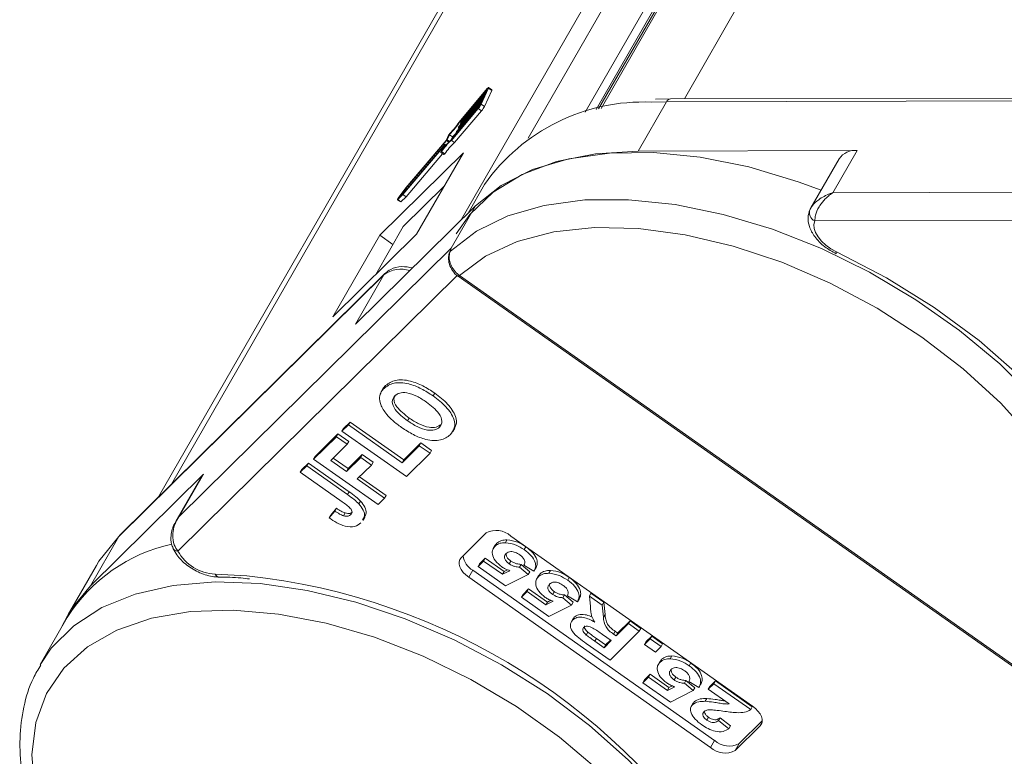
# Model space of a CAD drawing. Header units: millimetres. Extents: x 2517 to 3439, y -761 to -109.
# Tile 24 of 49: x 3014 to 3054, y -213 to -184. Entities that reach past the tile are written whole.
import ezdxf

# ---------------------------------------------------------------- set-up
doc = ezdxf.new("R2010")
doc.units = ezdxf.units.MM

msp = doc.modelspace()

# ---------------------------------------------------------------- linework, layer by layer
at = {"color": 7, "linetype": 'Continuous', "lineweight": 15}
for p, q in [((3041.215, -186.934), (3057.231, -159.056)), ((3053.818, -159.551), (3037.866, -187.317)), ((3053.665, -159.665), (3037.767, -187.338)), ((3051.464, -163.337), (3037.661, -187.362)), ((3032.235, -191.809), (3048.204, -164.016)), ((3049.003, -164.03), (3034.937, -188.513)), ((3037.229, -187.474), (3050.325, -164.679)), ((3020.58, -202.445), (3035.515, -176.45)), ((3034.636, -177.589), (3020.061, -202.958)), ((3033.263, -186.577), (3032.197, -187.839)), ((3033.287, -186.523), (3032.204, -187.806)), ((3033.042, -187.147), (3033.333, -186.506)), ((3033.171, -187.238), (3033.463, -186.598)), ((3033.23, -186.678), (3033.278, -186.571)), ((3033.263, -186.577), (3033.273, -186.583)), ((3033.333, -186.506), (3033.463, -186.598)), ((3033.469, -186.569), (3033.339, -186.478)), ((3033.121, -186.918), (3032.13, -188.09)), ((3032.154, -188.037), (3033.145, -186.864)), ((3033.206, -186.731), (3032.215, -187.904)), ((3032.239, -187.85), (3033.23, -186.678)), ((3033.06, -187.051), (3033.121, -186.918)), ((3033.145, -186.864), (3033.206, -186.731)), ((3040.656, -186.935), (3040.054, -186.954)), ((3061.35, -186.889), (3040.656, -186.935)), ((3031.84, -188.606), (3032.923, -187.324)), ((3031.881, -188.533), (3032.948, -187.27)), ((3033.036, -187.105), (3032.045, -188.277)), ((3032.069, -188.224), (3033.06, -187.051)), ((3032.923, -187.324), (3033.053, -187.415)), ((3032.987, -187.211), (3033.036, -187.105)), ((3033.042, -187.147), (3033.171, -187.238)), ((3039.354, -189.035), (3040.493, -187.052)), ((3039.884, -187.066), (3040.493, -187.052)), ((3040.493, -187.052), (3061.187, -187.006)), ((3031.969, -188.698), (3033.053, -187.415)), ((3032.121, -188.098), (3032.156, -188.122)), ((3032.123, -188.093), (3032.135, -188.066)), ((3032.13, -188.09), (3032.163, -188.113)), ((3032.197, -187.839), (3032.23, -187.863)), ((3032.206, -187.911), (3032.24, -187.935)), ((3032.207, -187.906), (3032.22, -187.88)), ((3032.215, -187.904), (3032.248, -187.927)), ((3031.725, -188.401), (3031.631, -188.608)), ((3031.761, -188.377), (3031.667, -188.583)), ((3031.667, -188.583), (3031.759, -188.648)), ((3031.761, -188.377), (3031.891, -188.468)), ((3031.891, -188.468), (3031.849, -188.559)), ((3032.037, -188.285), (3032.071, -188.309)), ((3032.038, -188.28), (3032.05, -188.253)), ((3032.045, -188.277), (3032.078, -188.3)), ((3029.893, -190.788), (3031.496, -188.891)), ((3029.928, -190.721), (3031.575, -188.772)), ((3031.647, -188.612), (3030.001, -190.561)), ((3031.631, -188.608), (3030.014, -190.521)), ((3031.503, -188.888), (3031.416, -189.081)), ((3031.582, -188.77), (3031.488, -188.976)), ((3031.496, -188.891), (3031.501, -188.894)), ((3031.582, -188.77), (3031.626, -188.801)), ((3031.629, -188.797), (3031.583, -188.765)), ((3031.647, -188.612), (3031.735, -188.674)), ((3031.84, -188.606), (3031.969, -188.698)), ((3032.326, -189.104), (3028.958, -192.429)), ((3030.023, -190.879), (3031.489, -189.143)), ((3030.439, -192.389), (3032.326, -189.104)), ((3031.413, -189.09), (3031.543, -189.182)), ((3031.444, -189.059), (3031.573, -189.15)), ((3039.354, -189.035), (3048.172, -189.015)), ((3047.44, -189.348), (3046.305, -191.324)), ((3047.196, -190.714), (3048.172, -189.015)), ((3030.014, -190.521), (3029.703, -190.94)), ((3030.001, -190.561), (3029.772, -190.87)), ((3031.549, -190.456), (3029.907, -192.077)), ((3030.001, -190.561), (3030.04, -190.589)), ((3033.176, -190.382), (3032.514, -191.535)), ((3029.68, -190.99), (3029.893, -190.788)), ((3029.772, -190.87), (3029.928, -190.721)), ((3029.81, -191.081), (3030.023, -190.879)), ((3029.893, -190.788), (3030.023, -190.879)), ((3068.424, -190.667), (3047.196, -190.714)), ((3032.81, -191.242), (3027.988, -196.003)), ((3029.673, -190.994), (3029.802, -191.085)), ((3029.68, -190.99), (3029.81, -191.081)), ((3031.834, -192.941), (3032.81, -191.242)), ((3029.907, -192.077), (3028.797, -194.01)), ((3046.468, -191.847), (3068.352, -191.799)), ((3027.071, -195.714), (3030.439, -192.389)), ((3028.958, -192.429), (3027.071, -195.714)), ((3029.49, -192.803), (3028.958, -192.429)), ((3031.834, -192.941), (3020.888, -203.748)), ((3018.456, -204.556), (3029.127, -194.021)), ((3029.17, -193.964), (3018.499, -204.499)), ((3020.835, -205.143), (3032.078, -194.042)), ((3029.127, -194.021), (3027.988, -196.003)), ((3032.116, -194.078), (3056.759, -211.434)), ((3032.163, -194.048), (3032.16, -194.045)), ((3056.806, -211.403), (3032.163, -194.048)), ((3029.131, -198.591), (3029.196, -198.477)), ((3029.088, -198.613), (3029.006, -198.755)), ((3031.106, -198.897), (3031.171, -198.784)), ((3027.439, -200.317), (3027.698, -200.062)), ((3027.504, -200.204), (3027.763, -199.948)), ((3027.698, -200.062), (3027.763, -199.948)), ((3027.698, -200.062), (3029.86, -201.584)), ((3027.763, -199.948), (3029.925, -201.471)), ((3030.082, -199.9), (3030.147, -199.787)), ((3031.363, -200.157), (3031.428, -200.044)), ((3026.364, -201.33), (3027.279, -200.426)), ((3027.214, -200.539), (3027.279, -200.426)), ((3027.279, -200.426), (3027.712, -200.73)), ((3027.439, -200.317), (3027.504, -200.204)), ((3030.033, -202.145), (3027.439, -200.317)), ((3031.897, -200.335), (3031.978, -200.194)), ((3026.299, -201.443), (3027.214, -200.539)), ((3027.647, -200.844), (3026.99, -201.492)), ((3027.214, -200.539), (3027.647, -200.844)), ((3027.647, -200.844), (3027.712, -200.73)), ((3029.925, -201.471), (3030.616, -200.789)), ((3030.551, -200.902), (3030.616, -200.789)), ((3030.616, -200.789), (3031.048, -201.093)), ((3027.687, -201.823), (3028.257, -201.261)), ((3028.192, -201.374), (3028.257, -201.261)), ((3028.257, -201.261), (3028.69, -201.565)), ((3029.86, -201.584), (3030.551, -200.902)), ((3030.983, -201.207), (3030.033, -202.145)), ((3030.551, -200.902), (3030.983, -201.207)), ((3030.983, -201.207), (3031.048, -201.093)), ((3025.828, -201.858), (3026.088, -201.602)), ((3026.022, -201.716), (3026.088, -201.602)), ((3026.088, -201.602), (3027.723, -202.754)), ((3026.299, -201.443), (3026.364, -201.33)), ((3028.893, -203.27), (3026.299, -201.443)), ((3026.99, -201.492), (3027.622, -201.937)), ((3027.084, -201.399), (3027.687, -201.823)), ((3027.622, -201.937), (3028.192, -201.374)), ((3028.192, -201.374), (3028.625, -201.679)), ((3028.625, -201.679), (3028.69, -201.565)), ((3029.86, -201.584), (3029.925, -201.471)), ((3017.317, -206.538), (3021.864, -202.049)), ((3020.888, -203.748), (3021.864, -202.049)), ((3021.864, -202.049), (3021.774, -202.165)), ((3025.763, -201.972), (3026.022, -201.716)), ((3025.763, -201.972), (3025.828, -201.858)), ((3027.443, -203.154), (3025.763, -201.972)), ((3026.022, -201.716), (3027.658, -202.868)), ((3027.622, -201.937), (3027.687, -201.823)), ((3028.625, -201.679), (3028.055, -202.241)), ((3021.774, -202.165), (3020.755, -203.938)), ((3028.055, -202.241), (3029.152, -203.014)), ((3028.149, -202.148), (3029.217, -202.901)), ((3027.658, -202.868), (3027.723, -202.754)), ((3028.122, -203.244), (3028.187, -203.131)), ((3029.152, -203.014), (3028.893, -203.27)), ((3029.152, -203.014), (3029.217, -202.901)), ((3026.922, -203.81), (3027.148, -203.531)), ((3026.987, -203.697), (3027.213, -203.417)), ((3027.148, -203.531), (3027.213, -203.417)), ((3027.505, -203.723), (3027.57, -203.61)), ((3027.787, -203.687), (3027.852, -203.574)), ((3026.922, -203.81), (3026.987, -203.697)), ((3028.285, -203.909), (3028.366, -203.767)), ((3032.232, -205.411), (3033.242, -204.413)), ((3017.317, -206.538), (3018.456, -204.556)), ((3033.601, -204.942), (3033.666, -204.829)), ((3033.605, -204.921), (3033.666, -204.829)), ((3034.014, -204.807), (3034.079, -204.693)), ((3034.227, -204.538), (3043.956, -211.39)), ((3033.605, -204.902), (3033.524, -205.044)), ((3034.775, -205.086), (3034.84, -204.973)), ((3032.913, -205.769), (3033.14, -205.545)), ((3032.978, -205.656), (3033.205, -205.432)), ((3033.14, -205.545), (3033.205, -205.432)), ((3033.14, -205.545), (3033.895, -206.077)), ((3033.205, -205.432), (3033.96, -205.964)), ((3034.171, -205.658), (3034.236, -205.545)), ((3017.555, -205.721), (3016.416, -207.703)), ((3032.706, -205.917), (3032.543, -206.2)), ((3042.435, -212.769), (3032.706, -205.917)), ((3032.913, -205.769), (3032.978, -205.656)), ((3034.019, -206.548), (3032.913, -205.769)), ((3033.895, -206.077), (3034.195, -205.933)), ((3033.895, -206.077), (3033.96, -205.964)), ((3033.96, -205.964), (3034.101, -205.896)), ((3034.58, -205.793), (3034.645, -205.679)), ((3034.58, -205.793), (3034.933, -206.088)), ((3034.645, -205.679), (3034.998, -205.975)), ((3035.165, -205.957), (3034.762, -205.716)), ((3034.933, -206.088), (3034.998, -205.975)), ((3035.165, -205.957), (3035.231, -205.844)), ((3035.76, -206.037), (3035.825, -205.923)), ((3023.61, -206.139), (3022.335, -206.075)), ((3042.272, -213.052), (3032.543, -206.2)), ((3034.933, -206.088), (3034.019, -206.548)), ((3035.351, -206.132), (3035.27, -206.274)), ((3035.347, -206.172), (3035.412, -206.059)), ((3035.351, -206.151), (3035.412, -206.059)), ((3036.521, -206.316), (3036.586, -206.203)), ((3034.659, -206.999), (3034.886, -206.775)), ((3034.724, -206.886), (3034.951, -206.662)), ((3034.886, -206.775), (3034.951, -206.662)), ((3034.886, -206.775), (3035.642, -207.307)), ((3034.951, -206.662), (3035.707, -207.194)), ((3035.917, -206.888), (3035.983, -206.775)), ((3034.659, -206.999), (3034.724, -206.886)), ((3035.765, -207.778), (3034.659, -206.999)), ((3035.642, -207.307), (3035.941, -207.162)), ((3035.642, -207.307), (3035.707, -207.194)), ((3035.707, -207.194), (3035.847, -207.126)), ((3036.326, -207.022), (3036.391, -206.909)), ((3036.326, -207.022), (3036.679, -207.318)), ((3036.391, -206.909), (3036.744, -207.205)), ((3036.912, -207.187), (3036.508, -206.946)), ((3036.679, -207.318), (3036.744, -207.205)), ((3036.912, -207.187), (3036.977, -207.074)), ((3037.394, -206.957), (3037.459, -206.844)), ((3037.436, -207.381), (3037.394, -206.957)), ((3037.394, -206.957), (3037.905, -207.316)), ((3037.459, -206.844), (3037.97, -207.203)), ((3037.905, -207.316), (3037.97, -207.203)), ((3037.97, -207.203), (3038.025, -207.694)), ((3036.679, -207.318), (3035.765, -207.778)), ((3037.905, -207.316), (3037.96, -207.808)), ((3016.386, -207.816), (3015.296, -209.713)), ((3036.739, -207.859), (3036.657, -208.001)), ((3036.717, -207.921), (3036.782, -207.808)), ((3036.749, -207.883), (3036.782, -207.808)), ((3037.96, -207.808), (3038.025, -207.694)), ((3038.532, -208.443), (3039.031, -207.95)), ((3038.966, -208.064), (3039.031, -207.95)), ((3039.031, -207.95), (3039.468, -208.258)), ((3039.403, -208.371), (3038.224, -209.535)), ((3038.37, -208.487), (3038.435, -208.374)), ((3038.435, -208.374), (3038.532, -208.443)), ((3038.467, -208.556), (3038.966, -208.064)), ((3038.966, -208.064), (3039.403, -208.371)), ((3039.403, -208.371), (3039.468, -208.258)), ((3037.269, -208.524), (3037.334, -208.411)), ((3037.613, -208.772), (3037.678, -208.659)), ((3037.613, -208.772), (3037.984, -209.034)), ((3037.678, -208.659), (3038.049, -208.92)), ((3038.271, -208.75), (3037.919, -208.502)), ((3037.984, -209.034), (3038.271, -208.75)), ((3038.049, -208.92), (3038.242, -208.73)), ((3038.37, -208.487), (3038.467, -208.556)), ((3038.467, -208.556), (3038.532, -208.443)), ((3039.612, -208.902), (3039.839, -208.679)), ((3039.612, -208.902), (3039.678, -208.789)), ((3039.678, -208.789), (3039.904, -208.565)), ((3039.839, -208.679), (3039.904, -208.565)), ((3039.839, -208.679), (3040.276, -208.986)), ((3039.904, -208.565), (3040.341, -208.873)), ((3038.224, -209.535), (3037.271, -208.864)), ((3037.984, -209.034), (3038.049, -208.92)), ((3040.049, -209.21), (3039.612, -208.902)), ((3040.276, -208.986), (3040.049, -209.21)), ((3040.276, -208.986), (3040.341, -208.873)), ((3040.241, -209.576), (3040.159, -209.717)), ((3040.236, -209.616), (3040.301, -209.502)), ((3040.241, -209.595), (3040.301, -209.502)), ((3040.649, -209.48), (3040.715, -209.367)), ((3041.41, -209.76), (3041.475, -209.646)), ((3039.549, -210.442), (3039.775, -210.219)), ((3039.549, -210.442), (3039.614, -210.329)), ((3039.614, -210.329), (3039.84, -210.105)), ((3039.775, -210.219), (3039.84, -210.105)), ((3039.775, -210.219), (3040.531, -210.751)), ((3039.84, -210.105), (3040.596, -210.638)), ((3040.807, -210.332), (3040.872, -210.218)), ((3041.215, -210.466), (3041.281, -210.353)), ((3041.281, -210.353), (3041.634, -210.649)), ((3042.239, -210.593), (3042.465, -210.369)), ((3042.4, -210.482), (3042.465, -210.369)), ((3042.465, -210.369), (3043.95, -211.414)), ((3040.655, -211.221), (3039.549, -210.442)), ((3040.531, -210.751), (3040.831, -210.606)), ((3040.531, -210.751), (3040.596, -210.638)), ((3040.596, -210.638), (3040.737, -210.57)), ((3041.569, -210.762), (3040.655, -211.221)), ((3041.215, -210.466), (3041.569, -210.762)), ((3041.801, -210.631), (3041.397, -210.39)), ((3041.569, -210.762), (3041.634, -210.649)), ((3041.801, -210.631), (3041.866, -210.518)), ((3042.174, -210.706), (3042.4, -210.482)), ((3042.174, -210.706), (3042.239, -210.593)), ((3043.017, -211.3), (3042.174, -210.706)), ((3042.4, -210.482), (3043.885, -211.528)), ((3042.058, -211.193), (3042.123, -211.079)), ((3041.57, -211.26), (3041.489, -211.401)), ((3041.542, -211.33), (3041.607, -211.216)), ((3043.885, -211.528), (3043.95, -211.414)), ((3042.124, -211.949), (3042.189, -211.836)), ((3042.589, -211.97), (3042.654, -211.857)), ((3042.654, -211.857), (3043.068, -212.186)), ((3042.589, -211.97), (3043.003, -212.299)), ((3043.003, -212.299), (3043.068, -212.186)), ((3044.268, -212.179), (3043.258, -213.177)), ((3044.35, -211.975), (3043.421, -212.893)), ((3044.341, -212.052), (3044.268, -212.179)), ((3042.435, -212.769), (3042.272, -213.052)), ((3043.421, -212.893), (3043.258, -213.177))]:
    msp.add_line(p, q, dxfattribs=at)
at = {"color": 7, "linetype": 'Continuous', "lineweight": 15, "flags": 128}
for points in [[(3033.278, -186.571), (3033.28, -186.566), (3033.281, -186.563), (3033.28, -186.562), (3033.279, -186.562), (3033.276, -186.563), (3033.273, -186.566), (3033.268, -186.571), (3033.263, -186.577)], [(3033.333, -186.506), (3033.338, -186.493), (3033.341, -186.483), (3033.339, -186.478), (3033.335, -186.478), (3033.327, -186.483), (3033.316, -186.492), (3033.303, -186.506), (3033.287, -186.523)], [(3033.463, -186.598), (3033.468, -186.584), (3033.47, -186.574), (3033.469, -186.57), (3033.469, -186.569)], [(3032.13, -188.09), (3032.128, -188.093), (3032.125, -188.095), (3032.124, -188.097), (3032.122, -188.098), (3032.121, -188.098), (3032.121, -188.097), (3032.122, -188.095), (3032.123, -188.093)], [(3032.215, -187.904), (3032.213, -187.906), (3032.21, -187.909), (3032.208, -187.91), (3032.207, -187.911), (3032.206, -187.911), (3032.206, -187.91), (3032.207, -187.909), (3032.207, -187.906)], [(3032.045, -188.277), (3032.043, -188.28), (3032.04, -188.282), (3032.039, -188.284), (3032.037, -188.285), (3032.037, -188.285), (3032.036, -188.284), (3032.037, -188.282), (3032.038, -188.28)], [(3031.496, -188.891), (3031.498, -188.888), (3031.501, -188.885), (3031.502, -188.884), (3031.504, -188.883), (3031.504, -188.883), (3031.505, -188.884), (3031.504, -188.885), (3031.503, -188.888)], [(3031.575, -188.772), (3031.577, -188.77), (3031.579, -188.767), (3031.581, -188.766), (3031.583, -188.765), (3031.583, -188.765), (3031.584, -188.766), (3031.583, -188.767), (3031.582, -188.77)], [(3031.416, -189.081), (3031.413, -189.086), (3031.413, -189.09), (3031.415, -189.09), (3031.418, -189.088), (3031.423, -189.084), (3031.429, -189.077), (3031.436, -189.068), (3031.444, -189.059)], [(3032.037, -192.364), (3032.58, -191.587), (3033.521, -190.695), (3034.692, -189.982), (3036.072, -189.461), (3037.636, -189.144), (3039.354, -189.035)], [(3046.716, -190.608), (3045.795, -190.27), (3043.805, -189.676), (3041.851, -189.282), (3039.971, -189.094), (3038.199, -189.117), (3036.568, -189.349), (3035.109, -189.786), (3033.848, -190.421), (3032.81, -191.242)], [(3029.703, -190.94), (3029.694, -190.952), (3029.686, -190.965), (3029.679, -190.976), (3029.675, -190.985), (3029.672, -190.991), (3029.673, -190.994), (3029.675, -190.994), (3029.68, -190.99)], [(3029.802, -191.085), (3029.805, -191.085), (3029.81, -191.081)], [(3058.851, -209.673), (3059.029, -209.192), (3059.282, -207.921), (3059.268, -206.546), (3058.986, -205.092), (3058.442, -203.588), (3057.645, -202.059), (3056.611, -200.534), (3055.358, -199.041), (3053.909, -197.607), (3052.291, -196.259), (3050.534, -195.021), (3048.67, -193.917), (3046.732, -192.966), (3044.757, -192.185), (3042.781, -191.59), (3040.84, -191.191), (3038.97, -190.996), (3037.205, -191.007), (3035.577, -191.225), (3034.116, -191.646), (3032.85, -192.262), (3031.8, -193.062)], [(3032.163, -194.048), (3033.217, -193.269), (3034.491, -192.681), (3035.963, -192.294), (3037.601, -192.118), (3039.374, -192.155), (3041.246, -192.404), (3043.18, -192.861), (3045.138, -193.516), (3047.081, -194.356), (3048.969, -195.366), (3050.766, -196.524), (3052.436, -197.807), (3053.945, -199.191), (3055.264, -200.647), (3056.366, -202.147), (3057.23, -203.661), (3057.838, -205.158), (3058.178, -206.61), (3058.243, -207.986), (3058.033, -209.26), (3057.55, -210.407), (3056.806, -211.403)], [(3047.331, -193.09), (3047.114, -192.971), (3046.914, -192.828), (3046.74, -192.668), (3046.599, -192.496), (3046.499, -192.321), (3046.442, -192.15), (3046.431, -191.989), (3046.468, -191.847)], [(3047.324, -193.169), (3047.323, -193.168), (3047.319, -193.155), (3047.322, -193.128), (3047.331, -193.09)], [(3059.651, -205.682), (3059.23, -204.417), (3058.467, -202.817), (3057.449, -201.213), (3056.196, -199.635), (3054.731, -198.111), (3053.08, -196.669), (3051.274, -195.335), (3049.346, -194.135), (3047.331, -193.09)], [(3029.17, -193.964), (3029.165, -193.97), (3029.127, -194.021)], [(3032.113, -194.076), (3032.114, -194.077), (3032.124, -194.075), (3032.139, -194.064), (3032.16, -194.045)], [(3032.116, -194.078), (3032.117, -194.079), (3032.127, -194.077), (3032.143, -194.066), (3032.163, -194.048)], [(3017.555, -205.721), (3017.66, -205.546), (3018.456, -204.556)], [(3018.499, -204.499), (3018.494, -204.505), (3018.456, -204.556)], [(3032.543, -206.2), (3032.423, -206.105), (3032.321, -206), (3032.24, -205.89), (3032.183, -205.78), (3032.154, -205.673), (3032.152, -205.573), (3032.178, -205.485), (3032.232, -205.411)], [(3043.601, -221.057), (3043.155, -219.569), (3042.452, -218.046), (3041.505, -216.516), (3040.333, -215.007), (3038.955, -213.548), (3037.398, -212.165), (3035.689, -210.883), (3033.861, -209.725), (3031.947, -208.714), (3029.982, -207.868), (3028.002, -207.201), (3026.044, -206.727), (3024.143, -206.454), (3022.334, -206.387), (3020.651, -206.527), (3019.123, -206.872), (3017.781, -207.416), (3016.647, -208.148), (3015.743, -209.055), (3015.289, -209.725)], [(3016.159, -208.212), (3016.521, -207.528), (3017.317, -206.538)], [(3015.074, -214.738), (3014.959, -213.346), (3015.12, -212.051), (3015.554, -210.88), (3016.253, -209.856), (3017.201, -208.998), (3018.381, -208.324), (3019.77, -207.848), (3021.338, -207.578), (3023.056, -207.521), (3024.889, -207.677), (3026.8, -208.043), (3028.753, -208.612), (3030.707, -209.373), (3032.624, -210.31), (3034.465, -211.405), (3036.196, -212.637), (3037.779, -213.98), (3039.186, -215.407), (3040.386, -216.892), (3041.357, -218.403), (3042.08, -219.911), (3042.539, -221.387)], [(3043.956, -211.39), (3044.076, -211.485), (3044.179, -211.59), (3044.26, -211.7), (3044.316, -211.81), (3044.346, -211.917), (3044.348, -212.017), (3044.321, -212.105), (3044.268, -212.179)]]:
    msp.add_lwpolyline(points, dxfattribs=at)
at = {"color": 7, "linetype": 'Continuous', "lineweight": 15}
for centre, radius, start, end in [((3040.676, -187.135), 0.201, 95.8172, 155.7418), ((3032.212, -186.72), 0.933, 319.6849, 332.7893), ((3032.71, -187.069), 0.311, 319.6849, 332.7893), ((3032.342, -186.811), 0.933, 319.6849, 332.7893), ((3039.576, -194.887), 7.827, 87.7459, 144.8576), ((3028.627, -185.391), 4.328, 316.3929, 325.5592), ((3029.241, -185.821), 3.566, 315.2725, 326.1784), ((3032.273, -188.138), 0.156, 139.6849, 152.7893), ((3032.358, -187.951), 0.156, 139.6849, 152.7893), ((3033.661, -190.506), 2.658, 132.0564, 144.8432), ((3031.529, -188.512), 0.156, 319.6849, 332.7893), ((3031.982, -188.531), 0.289, 135.9699, 153.181), ((3030.013, -186.607), 2.644, 315.2559, 320.3671), ((3032.188, -188.324), 0.156, 139.6849, 152.7893), ((3033.46, -190.426), 2.436, 131.6944, 145.8657), ((3033.59, -190.517), 2.436, 131.6944, 145.8657), ((3031.503, -189.112), 0.0801, 300.4451, 332.1234), ((3048.082, -189.788), 0.778, 83.3631, 145.575), ((3046.603, -191.519), 0.355, 156.3248, 247.6176), ((3031.973, -193.204), 0.223, 140.471, 160.4737), ((3029.811, -194.936), 1.143, 71.7915, 126.7815), ((3033.648, -205.164), 0.853, 47.2056, 118.418), ((3022.007, -211.357), 6.643, 102.2645, 147.7891), ((3020.832, -204.915), 0.228, 209.2989, 270.5787), ((3022.421, -204.264), 1.813, 208.991, 267.288), ((3033.101, -205.226), 0.796, 187.6051, 240.268), ((3022.515, -205.997), 0.196, 203.4724, 263.6161), ((3020.875, -231.882), 25.888, 31.3005, 83.935), ((3042.852, -212.426), 0.853, 227.2056, 298.418), ((3043.015, -212.143), 0.853, 227.2056, 298.418)]:
    msp.add_arc(centre, radius, start, end, dxfattribs=at)
for points, knots in [([(3047.196, -190.714), (3047.193, -190.715), (3047.185, -190.717), (3047.154, -190.727), (3047.119, -190.739), (3046.92, -190.812), (3046.638, -190.961), (3046.378, -191.198), (3046.305, -191.327), (3046.278, -191.376)], [0, 0, 0, 0, 0.005088, 0.020369, 0.070807, 0.089086, 0.500311, 0.809226, 1, 1, 1, 1]), ([(3047.196, -190.714), (3047.194, -190.715), (3047.191, -190.717), (3047.185, -190.72), (3047.177, -190.726), (3047.162, -190.736), (3047.139, -190.751), (3047.113, -190.77), (3047.069, -190.803), (3046.992, -190.863), (3046.842, -191.002), (3046.719, -191.153), (3046.58, -191.374), (3046.479, -191.601), (3046.471, -191.773), (3046.468, -191.847)], [0, 0, 0, 0, 0.004076, 0.005312, 0.013833, 0.023499, 0.039938, 0.067959, 0.085914, 0.147188, 0.256834, 0.484715, 0.526697, 0.795371, 1, 1, 1, 1]), ([(3046.266, -191.399), (3046.234, -191.501), (3046.164, -191.721), (3046.233, -192.101), (3046.451, -192.507), (3046.831, -192.897), (3047.165, -193.081), (3047.324, -193.169)], [0, 0, 0, 0, 0.156263, 0.336112, 0.544642, 0.784435, 1, 1, 1, 1]), ([(3031.8, -193.062), (3031.803, -193.054), (3031.819, -193.007), (3031.827, -192.971), (3031.834, -192.941), (3031.834, -192.941)], [0, 0, 0, 0, 0.17537, 0.987913, 1, 1, 1, 1]), ([(3031.763, -193.13), (3031.76, -193.138), (3031.737, -193.196), (3031.716, -193.35), (3031.749, -193.597), (3031.88, -193.857), (3032.019, -194.024), (3032.111, -194.074), (3032.114, -194.075)], [0, 0, 0, 0, 0.03193, 0.2282, 0.462922, 0.72214, 0.99229, 1, 1, 1, 1]), ([(3032.16, -194.045), (3032.152, -194.039), (3032.073, -193.981), (3031.937, -193.844), (3031.805, -193.61), (3031.747, -193.371), (3031.757, -193.178), (3031.788, -193.094), (3031.8, -193.062)], [0, 0, 0, 0, 0.023484, 0.237307, 0.451092, 0.663769, 0.870555, 1, 1, 1, 1]), ([(3030.281, -193.739), (3030.134, -193.713), (3029.819, -193.658), (3029.434, -193.754), (3029.244, -193.906), (3029.17, -193.964)], [0, 0, 0, 0, 0.349055, 0.747506, 1, 1, 1, 1]), ([(3029.082, -198.628), (3029.083, -198.624), (3029.103, -198.564), (3029.151, -198.519), (3029.196, -198.477)], [0, 0, 0, 0, 0.068967, 1, 1, 1, 1]), ([(3029.131, -198.591), (3029.25, -198.505), (3029.487, -198.333), (3030.076, -198.371), (3030.64, -198.591), (3030.951, -198.795), (3031.106, -198.897)], [0, 0, 0, 0, 0.279831, 0.558669, 0.779006, 1, 1, 1, 1]), ([(3029.196, -198.477), (3029.315, -198.391), (3029.552, -198.219), (3030.142, -198.257), (3030.705, -198.478), (3031.016, -198.682), (3031.171, -198.784)], [0, 0, 0, 0, 0.279831, 0.558669, 0.779006, 1, 1, 1, 1]), ([(3028.949, -198.943), (3028.967, -198.868), (3028.999, -198.734), (3029.09, -198.635), (3029.131, -198.591)], [0, 0, 0, 0, 0.559564, 1, 1, 1, 1]), ([(3029.594, -198.868), (3029.565, -198.915), (3029.489, -199.037), (3029.653, -199.407), (3029.959, -199.642), (3030.147, -199.787)], [0, 0, 0, 0, 0.196484, 0.508635, 1, 1, 1, 1]), ([(3030.834, -199.144), (3030.709, -199.061), (3030.461, -198.895), (3030.064, -198.754), (3029.74, -198.761), (3029.625, -198.848), (3029.566, -198.892)], [0, 0, 0, 0, 0.281087, 0.560013, 0.779691, 1, 1, 1, 1]), ([(3031.171, -198.784), (3031.357, -198.926), (3031.727, -199.209), (3032.028, -199.688), (3032.07, -200.032), (3031.979, -200.158), (3031.951, -200.197)], [0, 0, 0, 0, 0.319421, 0.637005, 0.887424, 1, 1, 1, 1]), ([(3029.24, -199.644), (3029.142, -199.507), (3028.967, -199.263), (3028.954, -199.041), (3028.949, -198.943)], [0, 0, 0, 0, 0.559956, 1, 1, 1, 1]), ([(3029.566, -198.892), (3029.517, -198.965), (3029.417, -199.112), (3029.583, -199.518), (3029.892, -199.755), (3030.082, -199.9)], [0, 0, 0, 0, 0.280278, 0.559877, 1, 1, 1, 1]), ([(3031.363, -200.157), (3031.411, -200.083), (3031.507, -199.934), (3031.332, -199.527), (3031.023, -199.289), (3030.834, -199.144)], [0, 0, 0, 0, 0.2799912, 0.5597684, 1, 1, 1, 1]), ([(3031.106, -198.897), (3031.291, -199.039), (3031.66, -199.322), (3031.969, -199.804), (3031.997, -200.207), (3031.863, -200.376), (3031.796, -200.461)], [0, 0, 0, 0, 0.280551, 0.559488, 0.779434, 1, 1, 1, 1]), ([(3029.84, -200.168), (3029.715, -200.077), (3029.492, -199.914), (3029.317, -199.726), (3029.24, -199.644)], [0, 0, 0, 0, 0.560171, 1, 1, 1, 1]), ([(3030.082, -199.9), (3030.208, -199.983), (3030.458, -200.15), (3030.856, -200.286), (3031.184, -200.285), (3031.303, -200.2), (3031.363, -200.157)], [0, 0, 0, 0, 0.281021, 0.560116, 0.779939, 1, 1, 1, 1]), ([(3030.147, -199.787), (3030.273, -199.87), (3030.524, -200.036), (3030.921, -200.173), (3031.249, -200.172), (3031.368, -200.086), (3031.428, -200.044)], [0, 0, 0, 0, 0.281021, 0.560116, 0.779939, 1, 1, 1, 1]), ([(3031.796, -200.461), (3031.678, -200.547), (3031.445, -200.719), (3030.863, -200.687), (3030.302, -200.472), (3029.994, -200.269), (3029.84, -200.168)], [0, 0, 0, 0, 0.279942, 0.558704, 0.779045, 1, 1, 1, 1]), ([(3027.723, -202.754), (3027.816, -202.82), (3027.982, -202.938), (3028.124, -203.072), (3028.187, -203.131)], [0, 0, 0, 0, 0.5602943, 1, 1, 1, 1]), ([(3027.787, -203.687), (3027.814, -203.653), (3027.855, -203.603), (3027.835, -203.501), (3027.716, -203.345), (3027.564, -203.239), (3027.443, -203.154)], [0, 0, 0, 0, 0.249396, 0.374426, 0.499454, 1, 1, 1, 1]), ([(3027.658, -202.868), (3027.751, -202.934), (3027.917, -203.052), (3028.059, -203.185), (3028.122, -203.244)], [0, 0, 0, 0, 0.560294, 1, 1, 1, 1]), ([(3028.122, -203.244), (3028.186, -203.325), (3028.315, -203.488), (3028.374, -203.729), (3028.301, -203.832), (3028.267, -203.88)], [0, 0, 0, 0, 0.349464, 0.699067, 1, 1, 1, 1]), ([(3028.187, -203.131), (3028.251, -203.212), (3028.38, -203.375), (3028.44, -203.615), (3028.366, -203.719), (3028.332, -203.767)], [0, 0, 0, 0, 0.349464, 0.699067, 1, 1, 1, 1]), ([(3027.148, -203.531), (3027.212, -203.573), (3027.326, -203.649), (3027.451, -203.701), (3027.505, -203.723)], [0, 0, 0, 0, 0.561018, 1, 1, 1, 1]), ([(3027.213, -203.417), (3027.277, -203.46), (3027.391, -203.536), (3027.516, -203.587), (3027.57, -203.61)], [0, 0, 0, 0, 0.561018, 1, 1, 1, 1]), ([(3027.57, -203.61), (3027.604, -203.618), (3027.67, -203.634), (3027.777, -203.629), (3027.823, -203.595), (3027.852, -203.574)], [0, 0, 0, 0, 0.280672, 0.560844, 1, 1, 1, 1]), ([(3020.774, -203.923), (3020.751, -203.958), (3020.631, -204.136), (3020.55, -204.461), (3020.544, -204.813), (3020.621, -204.969), (3020.647, -205.022)], [0, 0, 0, 0, 0.10585, 0.551015, 0.848228, 1, 1, 1, 1]), ([(3020.888, -203.748), (3020.887, -203.75), (3020.885, -203.752), (3020.881, -203.758), (3020.875, -203.766), (3020.865, -203.78), (3020.85, -203.803), (3020.833, -203.83), (3020.804, -203.877), (3020.758, -203.962), (3020.678, -204.15), (3020.637, -204.341), (3020.624, -204.611), (3020.659, -204.875), (3020.782, -205.062), (3020.835, -205.143)], [0, 0, 0, 0, 0.0040759, 0.005312, 0.0138325, 0.0234994, 0.0399385, 0.0679586, 0.0859142, 0.1471881, 0.2568342, 0.4847154, 0.5266974, 0.7953711, 1, 1, 1, 1]), ([(3020.888, -203.748), (3020.887, -203.749), (3020.881, -203.756), (3020.863, -203.778), (3020.843, -203.805), (3020.806, -203.856), (3020.791, -203.895), (3020.779, -203.928)], [0, 0, 0, 0, 0.0287478, 0.1150992, 0.4001087, 0.5033975, 1, 1, 1, 1]), ([(3028.203, -204.008), (3028.128, -204.066), (3027.978, -204.182), (3027.593, -204.165), (3027.225, -204.01), (3027.023, -203.877), (3026.922, -203.81)], [0, 0, 0, 0, 0.280246, 0.558416, 0.778827, 1, 1, 1, 1]), ([(3027.505, -203.723), (3027.539, -203.731), (3027.605, -203.747), (3027.712, -203.742), (3027.758, -203.708), (3027.787, -203.687)], [0, 0, 0, 0, 0.2806722, 0.5608436, 1, 1, 1, 1]), ([(3033.601, -204.942), (3033.66, -204.898), (3033.766, -204.818), (3033.938, -204.81), (3034.014, -204.807)], [0, 0, 0, 0, 0.5595341, 1, 1, 1, 1]), ([(3033.666, -204.829), (3033.725, -204.785), (3033.831, -204.705), (3034.003, -204.697), (3034.079, -204.693)], [0, 0, 0, 0, 0.559534, 1, 1, 1, 1]), ([(3034.014, -204.807), (3034.158, -204.825), (3034.418, -204.858), (3034.665, -205.016), (3034.775, -205.086)], [0, 0, 0, 0, 0.558353, 1, 1, 1, 1]), ([(3034.079, -204.693), (3034.224, -204.712), (3034.483, -204.744), (3034.73, -204.903), (3034.84, -204.973)], [0, 0, 0, 0, 0.558353, 1, 1, 1, 1]), ([(3020.634, -205.027), (3020.683, -205.117), (3020.816, -205.363), (3021.182, -205.724), (3021.715, -206.039), (3022.174, -206.176), (3022.425, -206.189), (3022.493, -206.192)], [0, 0, 0, 0, 0.1457771, 0.3970156, 0.6512008, 0.9056133, 1, 1, 1, 1]), ([(3033.871, -205.779), (3033.775, -205.699), (3033.584, -205.54), (3033.478, -205.281), (3033.489, -205.077), (3033.563, -204.987), (3033.601, -204.942)], [0, 0, 0, 0, 0.279007, 0.558619, 0.779074, 1, 1, 1, 1]), ([(3034.048, -205.224), (3034.045, -205.263), (3034.039, -205.334), (3034.12, -205.455), (3034.197, -205.515), (3034.236, -205.545)], [0, 0, 0, 0, 0.387376, 0.693364, 1, 1, 1, 1]), ([(3034.596, -205.293), (3034.538, -205.257), (3034.42, -205.186), (3034.241, -205.152), (3034.116, -205.183), (3034.067, -205.224), (3034.042, -205.245)], [0, 0, 0, 0, 0.2795727, 0.5586639, 0.7789233, 1, 1, 1, 1]), ([(3034.775, -205.086), (3034.875, -205.164), (3035.074, -205.32), (3035.224, -205.583), (3035.246, -205.802), (3035.192, -205.905), (3035.165, -205.957)], [0, 0, 0, 0, 0.279948, 0.559031, 0.779331, 1, 1, 1, 1]), ([(3034.84, -204.973), (3034.94, -205.051), (3035.139, -205.207), (3035.289, -205.47), (3035.311, -205.688), (3035.257, -205.792), (3035.231, -205.844)], [0, 0, 0, 0, 0.279948, 0.559031, 0.779331, 1, 1, 1, 1]), ([(3034.042, -205.245), (3034.018, -205.273), (3033.969, -205.33), (3033.976, -205.449), (3034.054, -205.567), (3034.132, -205.628), (3034.171, -205.658)], [0, 0, 0, 0, 0.2808976, 0.5594604, 0.779497, 1, 1, 1, 1]), ([(3034.236, -205.545), (3034.273, -205.568), (3034.346, -205.614), (3034.491, -205.665), (3034.586, -205.674), (3034.645, -205.679)], [0, 0, 0, 0, 0.279963, 0.560065, 1, 1, 1, 1]), ([(3034.762, -205.716), (3034.778, -205.684), (3034.81, -205.619), (3034.781, -205.499), (3034.709, -205.383), (3034.634, -205.323), (3034.596, -205.293)], [0, 0, 0, 0, 0.2803, 0.559961, 0.780042, 1, 1, 1, 1]), ([(3034.195, -205.933), (3034.132, -205.912), (3034.019, -205.874), (3033.916, -205.808), (3033.871, -205.779)], [0, 0, 0, 0, 0.559888, 1, 1, 1, 1]), ([(3034.171, -205.658), (3034.208, -205.681), (3034.281, -205.727), (3034.425, -205.778), (3034.521, -205.787), (3034.58, -205.793)], [0, 0, 0, 0, 0.279963, 0.560065, 1, 1, 1, 1]), ([(3035.412, -206.059), (3035.471, -206.014), (3035.577, -205.935), (3035.749, -205.927), (3035.825, -205.923)], [0, 0, 0, 0, 0.559534, 1, 1, 1, 1]), ([(3035.825, -205.923), (3035.97, -205.942), (3036.229, -205.974), (3036.477, -206.133), (3036.586, -206.203)], [0, 0, 0, 0, 0.558353, 1, 1, 1, 1]), ([(3022.493, -206.192), (3022.783, -206.195), (3023.181, -206.199), (3023.603, -206.252), (3023.718, -206.266)], [0, 0, 0, 0, 0.7282124, 1, 1, 1, 1]), ([(3035.617, -207.009), (3035.521, -206.929), (3035.33, -206.769), (3035.224, -206.511), (3035.236, -206.307), (3035.31, -206.217), (3035.347, -206.172)], [0, 0, 0, 0, 0.279007, 0.558619, 0.779074, 1, 1, 1, 1]), ([(3035.347, -206.172), (3035.406, -206.128), (3035.512, -206.048), (3035.684, -206.04), (3035.76, -206.037)], [0, 0, 0, 0, 0.559534, 1, 1, 1, 1]), ([(3035.76, -206.037), (3035.905, -206.055), (3036.164, -206.087), (3036.412, -206.246), (3036.521, -206.316)], [0, 0, 0, 0, 0.558353, 1, 1, 1, 1]), ([(3036.343, -206.523), (3036.284, -206.487), (3036.166, -206.415), (3035.987, -206.382), (3035.863, -206.412), (3035.813, -206.454), (3035.788, -206.475)], [0, 0, 0, 0, 0.279573, 0.558664, 0.778923, 1, 1, 1, 1]), ([(3036.521, -206.316), (3036.621, -206.394), (3036.821, -206.55), (3036.97, -206.813), (3036.992, -207.032), (3036.938, -207.135), (3036.912, -207.187)], [0, 0, 0, 0, 0.279948, 0.559031, 0.779331, 1, 1, 1, 1]), ([(3036.586, -206.203), (3036.686, -206.281), (3036.886, -206.437), (3037.035, -206.7), (3037.057, -206.918), (3037.004, -207.022), (3036.977, -207.074)], [0, 0, 0, 0, 0.279948, 0.559031, 0.779331, 1, 1, 1, 1]), ([(3035.788, -206.475), (3035.764, -206.503), (3035.716, -206.56), (3035.723, -206.678), (3035.801, -206.797), (3035.878, -206.858), (3035.917, -206.888)], [0, 0, 0, 0, 0.2808976, 0.5594604, 0.779497, 1, 1, 1, 1]), ([(3035.794, -206.454), (3035.791, -206.493), (3035.785, -206.564), (3035.866, -206.684), (3035.944, -206.745), (3035.983, -206.775)], [0, 0, 0, 0, 0.387376, 0.693364, 1, 1, 1, 1]), ([(3035.983, -206.775), (3036.019, -206.798), (3036.093, -206.844), (3036.237, -206.895), (3036.333, -206.904), (3036.391, -206.909)], [0, 0, 0, 0, 0.279963, 0.560065, 1, 1, 1, 1]), ([(3036.508, -206.946), (3036.524, -206.914), (3036.556, -206.849), (3036.528, -206.728), (3036.455, -206.613), (3036.38, -206.553), (3036.343, -206.523)], [0, 0, 0, 0, 0.2803, 0.559961, 0.780042, 1, 1, 1, 1]), ([(3035.941, -207.162), (3035.878, -207.141), (3035.765, -207.104), (3035.662, -207.038), (3035.617, -207.009)], [0, 0, 0, 0, 0.559888, 1, 1, 1, 1]), ([(3035.917, -206.888), (3035.954, -206.911), (3036.027, -206.957), (3036.172, -207.008), (3036.267, -207.017), (3036.326, -207.022)], [0, 0, 0, 0, 0.279963, 0.560065, 1, 1, 1, 1]), ([(3037.61, -208.002), (3037.567, -207.928), (3037.495, -207.806), (3037.459, -207.644), (3037.444, -207.511), (3037.439, -207.424), (3037.436, -207.381)], [0, 0, 0, 0, 0.339579, 0.559591, 0.779787, 1, 1, 1, 1]), ([(3037.271, -208.864), (3037.169, -208.791), (3036.965, -208.644), (3036.73, -208.431), (3036.641, -208.249), (3036.612, -208.077), (3036.675, -207.983), (3036.717, -207.921)], [0, 0, 0, 0, 0.251143, 0.500527, 0.625735, 0.75105, 1, 1, 1, 1]), ([(3036.717, -207.921), (3036.77, -207.882), (3036.876, -207.803), (3037.131, -207.8), (3037.387, -207.881), (3037.536, -207.962), (3037.61, -208.002)], [0, 0, 0, 0, 0.279954, 0.558933, 0.779174, 1, 1, 1, 1]), ([(3036.782, -207.808), (3036.835, -207.768), (3036.941, -207.689), (3037.195, -207.689), (3037.395, -207.745), (3037.489, -207.794), (3037.508, -207.804)], [0, 0, 0, 0, 0.334829, 0.668493, 0.931905, 1, 1, 1, 1]), ([(3037.96, -207.808), (3037.97, -207.936), (3037.984, -208.114), (3038.185, -208.359), (3038.308, -208.444), (3038.37, -208.487)], [0, 0, 0, 0, 0.561022, 0.779295, 1, 1, 1, 1]), ([(3038.025, -207.694), (3038.035, -207.823), (3038.05, -208.001), (3038.25, -208.245), (3038.373, -208.331), (3038.435, -208.374)], [0, 0, 0, 0, 0.561022, 0.779295, 1, 1, 1, 1]), ([(3037.164, -208.218), (3037.148, -208.24), (3037.115, -208.282), (3037.14, -208.398), (3037.22, -208.476), (3037.269, -208.524)], [0, 0, 0, 0, 0.281129, 0.561183, 1, 1, 1, 1]), ([(3037.919, -208.502), (3037.793, -208.41), (3037.635, -208.294), (3037.422, -208.187), (3037.313, -208.163), (3037.22, -208.174), (3037.183, -208.204), (3037.164, -208.218)], [0, 0, 0, 0, 0.500962, 0.625785, 0.750436, 0.875032, 1, 1, 1, 1]), ([(3037.2, -208.159), (3037.197, -208.164), (3037.18, -208.191), (3037.208, -208.286), (3037.287, -208.363), (3037.334, -208.411)], [0, 0, 0, 0, 0.081675, 0.439431, 1, 1, 1, 1]), ([(3037.269, -208.524), (3037.333, -208.571), (3037.446, -208.655), (3037.562, -208.736), (3037.613, -208.772)], [0, 0, 0, 0, 0.559921, 1, 1, 1, 1]), ([(3037.334, -208.411), (3037.398, -208.458), (3037.511, -208.542), (3037.627, -208.623), (3037.678, -208.659)], [0, 0, 0, 0, 0.559921, 1, 1, 1, 1]), ([(3040.236, -209.616), (3040.296, -209.571), (3040.402, -209.492), (3040.574, -209.484), (3040.649, -209.48)], [0, 0, 0, 0, 0.559534, 1, 1, 1, 1]), ([(3040.301, -209.502), (3040.361, -209.458), (3040.467, -209.379), (3040.639, -209.37), (3040.715, -209.367)], [0, 0, 0, 0, 0.559534, 1, 1, 1, 1]), ([(3040.649, -209.48), (3040.794, -209.498), (3041.053, -209.531), (3041.301, -209.69), (3041.41, -209.76)], [0, 0, 0, 0, 0.558353, 1, 1, 1, 1]), ([(3040.715, -209.367), (3040.859, -209.385), (3041.118, -209.418), (3041.366, -209.576), (3041.475, -209.646)], [0, 0, 0, 0, 0.558353, 1, 1, 1, 1]), ([(3015.317, -209.741), (3015.213, -209.91), (3014.896, -210.426), (3014.606, -211.416), (3014.45, -212.675), (3014.497, -213.663), (3014.601, -214.224), (3014.62, -214.329)], [0, 0, 0, 0, 0.130883, 0.39825, 0.66621, 0.937245, 1, 1, 1, 1]), ([(3040.506, -210.452), (3040.411, -210.373), (3040.219, -210.213), (3040.113, -209.954), (3040.125, -209.751), (3040.199, -209.661), (3040.236, -209.616)], [0, 0, 0, 0, 0.279007, 0.558619, 0.779074, 1, 1, 1, 1]), ([(3040.678, -209.918), (3040.653, -209.947), (3040.605, -210.003), (3040.612, -210.122), (3040.69, -210.241), (3040.768, -210.301), (3040.807, -210.332)], [0, 0, 0, 0, 0.280898, 0.55946, 0.779497, 1, 1, 1, 1]), ([(3040.683, -209.897), (3040.68, -209.937), (3040.675, -210.007), (3040.756, -210.128), (3040.833, -210.188), (3040.872, -210.218)], [0, 0, 0, 0, 0.387376, 0.693364, 1, 1, 1, 1]), ([(3041.232, -209.966), (3041.173, -209.931), (3041.056, -209.859), (3040.876, -209.825), (3040.752, -209.856), (3040.703, -209.897), (3040.678, -209.918)], [0, 0, 0, 0, 0.279573, 0.558664, 0.778923, 1, 1, 1, 1]), ([(3041.397, -210.39), (3041.414, -210.357), (3041.446, -210.292), (3041.417, -210.172), (3041.345, -210.057), (3041.27, -209.996), (3041.232, -209.966)], [0, 0, 0, 0, 0.2803, 0.559961, 0.780042, 1, 1, 1, 1]), ([(3041.41, -209.76), (3041.51, -209.838), (3041.71, -209.994), (3041.86, -210.257), (3041.881, -210.475), (3041.828, -210.579), (3041.801, -210.631)], [0, 0, 0, 0, 0.279948, 0.559031, 0.779331, 1, 1, 1, 1]), ([(3041.475, -209.646), (3041.575, -209.725), (3041.775, -209.881), (3041.925, -210.144), (3041.947, -210.362), (3041.893, -210.466), (3041.866, -210.518)], [0, 0, 0, 0, 0.279948, 0.559031, 0.779331, 1, 1, 1, 1]), ([(3040.807, -210.332), (3040.844, -210.355), (3040.917, -210.401), (3041.061, -210.452), (3041.157, -210.461), (3041.215, -210.466)], [0, 0, 0, 0, 0.279963, 0.560065, 1, 1, 1, 1]), ([(3040.872, -210.218), (3040.909, -210.241), (3040.982, -210.288), (3041.126, -210.338), (3041.222, -210.347), (3041.281, -210.353)], [0, 0, 0, 0, 0.279963, 0.560065, 1, 1, 1, 1]), ([(3040.831, -210.606), (3040.768, -210.585), (3040.655, -210.547), (3040.552, -210.481), (3040.506, -210.452)], [0, 0, 0, 0, 0.5598879, 1, 1, 1, 1]), ([(3041.607, -211.216), (3041.683, -211.167), (3041.818, -211.079), (3042.03, -211.079), (3042.123, -211.079)], [0, 0, 0, 0, 0.558458, 1, 1, 1, 1]), ([(3042.123, -211.079), (3042.231, -211.089), (3042.409, -211.106), (3042.653, -211.15), (3042.782, -211.168), (3042.841, -211.176)], [0, 0, 0, 0, 0.459398, 0.75694, 1, 1, 1, 1]), ([(3041.918, -212.137), (3041.823, -212.064), (3041.634, -211.92), (3041.476, -211.674), (3041.443, -211.463), (3041.509, -211.374), (3041.542, -211.33)], [0, 0, 0, 0, 0.280568, 0.55975, 0.779795, 1, 1, 1, 1]), ([(3041.542, -211.33), (3041.618, -211.28), (3041.753, -211.192), (3041.965, -211.193), (3042.058, -211.193)], [0, 0, 0, 0, 0.558458, 1, 1, 1, 1]), ([(3042.232, -211.533), (3042.182, -211.538), (3042.092, -211.547), (3042.034, -211.588), (3042.009, -211.607)], [0, 0, 0, 0, 0.560117, 1, 1, 1, 1]), ([(3042.058, -211.193), (3042.166, -211.203), (3042.344, -211.22), (3042.6, -211.263), (3042.818, -211.302), (3042.951, -211.301), (3043.017, -211.3)], [0, 0, 0, 0, 0.339985, 0.560186, 0.78038, 1, 1, 1, 1]), ([(3042.77, -211.59), (3042.667, -211.575), (3042.485, -211.548), (3042.309, -211.538), (3042.232, -211.533)], [0, 0, 0, 0, 0.560235, 1, 1, 1, 1]), ([(3043.885, -211.528), (3043.807, -211.568), (3043.652, -211.649), (3043.257, -211.657), (3042.955, -211.615), (3042.77, -211.59)], [0, 0, 0, 0, 0.279551, 0.559332, 1, 1, 1, 1]), ([(3042.009, -211.607), (3041.989, -211.631), (3041.95, -211.678), (3041.959, -211.777), (3042.026, -211.875), (3042.091, -211.924), (3042.124, -211.949)], [0, 0, 0, 0, 0.280664, 0.559461, 0.779366, 1, 1, 1, 1]), ([(3042.026, -211.571), (3042.025, -211.604), (3042.021, -211.662), (3042.092, -211.762), (3042.157, -211.811), (3042.189, -211.836)], [0, 0, 0, 0, 0.387576, 0.693281, 1, 1, 1, 1]), ([(3042.124, -211.949), (3042.157, -211.971), (3042.222, -212.013), (3042.332, -212.049), (3042.475, -212.051), (3042.542, -212.004), (3042.589, -211.97)], [0, 0, 0, 0, 0.187236, 0.374084, 0.560696, 1, 1, 1, 1]), ([(3042.189, -211.836), (3042.222, -211.857), (3042.287, -211.9), (3042.397, -211.935), (3042.541, -211.938), (3042.607, -211.89), (3042.654, -211.857)], [0, 0, 0, 0, 0.187236, 0.374084, 0.560696, 1, 1, 1, 1]), ([(3043.003, -212.299), (3042.933, -212.342), (3042.795, -212.427), (3042.482, -212.418), (3042.173, -212.302), (3042.003, -212.192), (3041.918, -212.137)], [0, 0, 0, 0, 0.280752, 0.55897, 0.779275, 1, 1, 1, 1])]:
    msp.add_open_spline(points, degree=3, knots=knots, dxfattribs=at)

doc.saveas('drawing.dxf')
